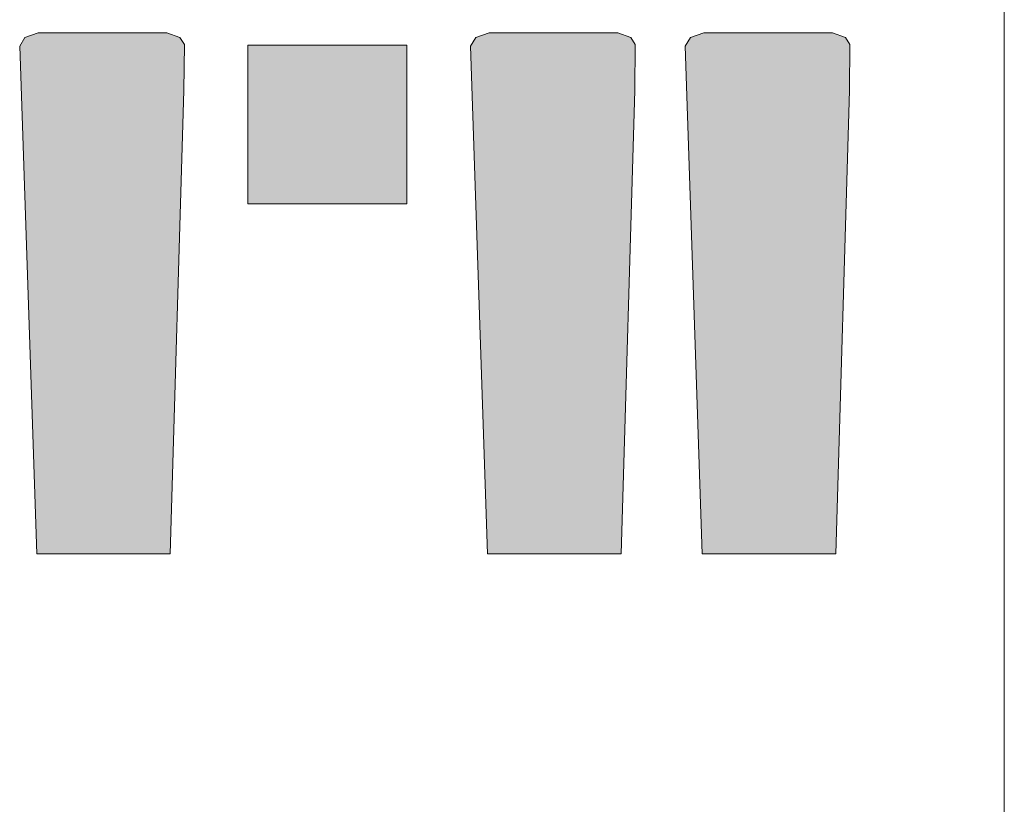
# Model space of a CAD drawing. Header units: millimetres. Extents: x -14761 to 157739, y -22400 to 107990.
# Tile 218 of 256: x 131901 to 135000, y 41462 to 43933. Entities that reach past the tile are written whole.
import ezdxf

# ---------------------------------------------------------------- set-up
doc = ezdxf.new("R2010")
doc.units = ezdxf.units.MM
doc.header["$MEASUREMENT"] = 0
doc.layers.add('Интерьер - лежаки 2', color=7, linetype='Continuous')
doc.layers.add('Элемент Модели - Оси', color=7, linetype='Continuous')

msp = doc.modelspace()

# ---------------------------------------------------------------- hatches: boundary and pattern name
at = {"layer": 'Интерьер - лежаки 2', "linetype": 'Continuous', "lineweight": 0, "true_color": 0xffffff}
for points in [[(132417.5, 43709.9), (132419.3, 43855.1), (132405.2, 43876.5), (132364.5, 43891), (131959.6, 43891.1), (131917.7, 43876.5), (131901, 43849.7), (131954.5, 42251), (132374.5, 42251)], [(133836.8, 43709.9), (133838.6, 43855.1), (133824.5, 43876.5), (133783.8, 43891), (133378.9, 43891.1), (133337.1, 43876.5), (133320.4, 43849.7), (133373.8, 42251), (133793.8, 42251)], [(134512.3, 43709.9), (134514.1, 43855.1), (134500, 43876.5), (134459.3, 43891), (134054.4, 43891.1), (134012.5, 43876.5), (133995.8, 43849.7), (134049.3, 42251), (134469.3, 42251)], [(133119, 43353), (133119, 43853), (132619, 43853), (132619, 43353)]]:
    msp.add_hatch(color=7, dxfattribs=at).paths.add_polyline_path(points)

# ---------------------------------------------------------------- linework, layer by layer
at = {"layer": 'Интерьер - лежаки 2', "color": 7, "linetype": 'Continuous', "lineweight": 15}
for p, q in [((132619, 43353), (132619, 43853)), ((132619, 43853), (133119, 43853)), ((133119, 43853), (133119, 43353)), ((133119, 43353), (132619, 43353))]:
    msp.add_line(p, q, dxfattribs=at)
at = {"layer": 'Интерьер - лежаки 2', "color": 7, "linetype": 'Continuous', "lineweight": 15, "flags": 128}
for points in [[(132417.5, 43709.9), (132419.3, 43855.1), (132405.2, 43876.5), (132364.5, 43891), (131959.6, 43891.1), (131917.7, 43876.5), (131901, 43849.7), (131954.5, 42251), (132374.5, 42251)], [(133836.8, 43709.9), (133838.6, 43855.1), (133824.5, 43876.5), (133783.8, 43891), (133378.9, 43891.1), (133337.1, 43876.5), (133320.4, 43849.7), (133373.8, 42251), (133793.8, 42251)], [(134512.3, 43709.9), (134514.1, 43855.1), (134500, 43876.5), (134459.3, 43891), (134054.4, 43891.1), (134012.5, 43876.5), (133995.8, 43849.7), (134049.3, 42251), (134469.3, 42251)]]:
    msp.add_lwpolyline(points, close=True, dxfattribs=at)
at = {"layer": 'Элемент Модели - Оси', "color": 7, "linetype": 'Continuous', "lineweight": 15}
msp.add_line((135000, 92200), (135000, -1975), dxfattribs=at)

doc.saveas('drawing.dxf')
